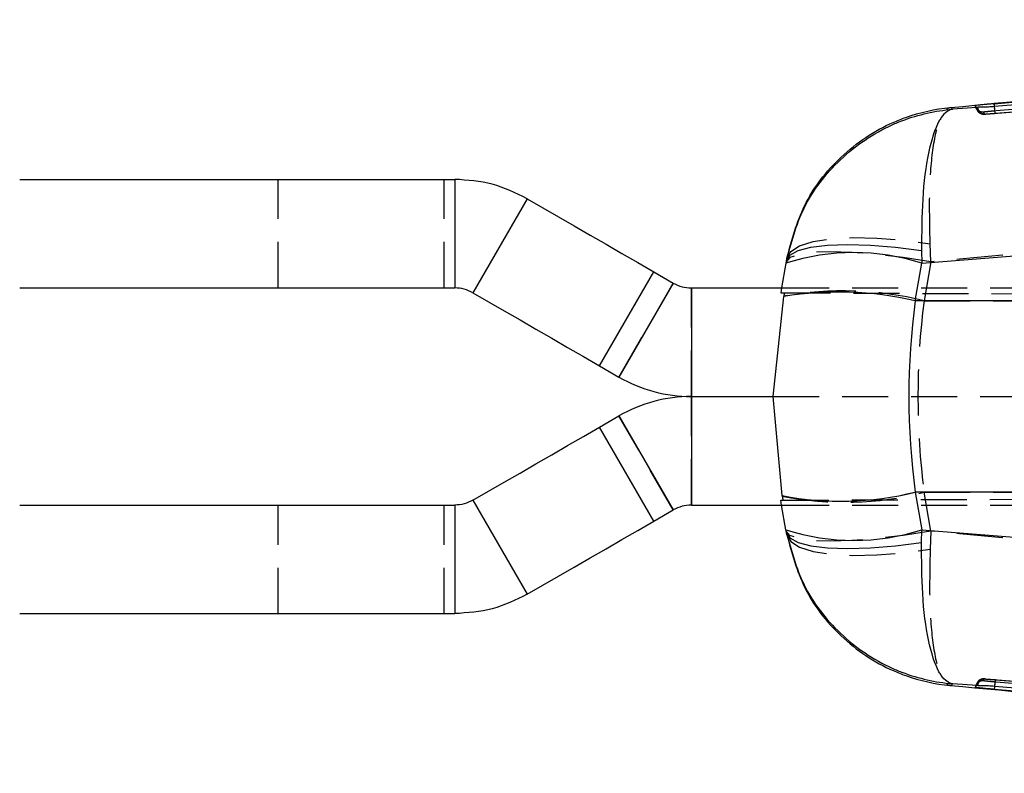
# Model space of a CAD drawing. Extents: x 82 to 397, y 14 to 279.
# Tile 8 of 38: x 220 to 248, y 128 to 149. Entities that reach past the tile are written whole.
import ezdxf

# ---------------------------------------------------------------- set-up
doc = ezdxf.new("R2010")
doc.units = 0
doc.linetypes.add('HIDDEN', pattern=[1.905, 1.27, -0.635])
doc.layers.get('0').update_dxf_attribs({"linetype": 'CONTINUOUS'})

msp = doc.modelspace()

# ---------------------------------------------------------------- linework, layer by layer
at = {"color": 7, "linetype": 'CONTINUOUS'}
for p, q in [((273.2026, 148.7855), (247.2444, 146.4662)), ((246.7598, 146.3629), (246.0963, 146.31)), ((246.7494, 146.3628), (246.7598, 146.3629)), ((246.786, 146.3637), (246.7598, 146.3629)), ((247.2444, 146.4662), (247.2159, 146.4636)), ((247.2444, 146.4652), (247.2444, 146.4662)), ((247.2444, 146.4652), (247.245, 146.4652)), ((245.2429, 142.0555), (278.7325, 144.7423)), ((220.3209, 144.3744), (232.3411, 144.3744)), ((232.3411, 144.3744), (232.3411, 141.3744)), ((234.3411, 143.8385), (232.8411, 141.2405)), ((245.2361, 142.4045), (245.2429, 142.0555)), ((241.4903, 142.0563), (241.37, 141.3744)), ((241.5028, 142.1272), (241.4903, 142.0563)), ((245.0598, 141.0174), (245.2429, 142.0555)), ((236.3386, 139.2212), (237.8386, 141.8193)), ((237.8386, 141.8193), (238.377, 141.5084)), ((238.377, 141.5084), (236.877, 138.9103)), ((220.3209, 141.3744), (232.3411, 141.3744)), ((238.877, 141.3744), (238.877, 138.3744)), ((238.877, 141.3744), (241.4162, 141.3744)), ((241.1391, 138.3744), (241.4269, 141.138)), ((241.4269, 141.138), (241.4276, 141.1413)), ((245.0598, 141.0174), (245.0594, 141.015)), ((278.9747, 141.015), (245.0594, 141.015)), ((236.3386, 139.2212), (236.877, 138.9103)), ((238.877, 138.3744), (241.1391, 138.3744)), ((238.877, 138.3744), (238.877, 135.3744)), ((241.3838, 135.635), (241.1391, 138.3744)), ((236.3386, 137.5277), (236.877, 137.8385)), ((236.877, 137.8385), (238.377, 135.2405)), ((237.8386, 134.9296), (236.3386, 137.5277)), ((278.9747, 135.7339), (245.0594, 135.7339)), ((245.0594, 135.7339), (245.0598, 135.7315)), ((232.8411, 135.5084), (234.3411, 132.9103)), ((241.3845, 135.6317), (241.3838, 135.635)), ((241.3895, 135.5076), (241.4084, 135.5077)), ((245.0598, 135.7315), (245.2429, 134.6934)), ((220.3209, 135.3744), (232.3411, 135.3744)), ((232.3411, 135.3744), (232.3411, 132.3744)), ((237.8386, 134.9296), (238.377, 135.2405)), ((238.877, 135.3744), (241.4162, 135.3744)), ((241.4903, 134.6926), (241.37, 135.3744)), ((241.5028, 134.6216), (241.4903, 134.6926)), ((245.2361, 134.3444), (245.2429, 134.6934)), ((245.2429, 134.6934), (278.7325, 132.0066)), ((220.3209, 132.3744), (232.3411, 132.3744)), ((246.7598, 130.386), (246.0963, 130.4389)), ((246.7494, 130.3861), (246.7598, 130.386)), ((246.786, 130.3852), (246.7598, 130.386)), ((247.2444, 130.2827), (247.2159, 130.2853)), ((247.2444, 130.2837), (247.245, 130.2837)), ((247.2444, 130.2837), (247.2444, 130.2827)), ((273.2026, 127.9634), (247.2444, 130.2827))]:
    msp.add_line(p, q, dxfattribs=at)
at = {"color": 7, "linetype": 'HIDDEN'}
for p, q in [((246.9903, 146.1783), (259.9731, 147.2168)), ((247.274, 146.1997), (259.9731, 147.2168)), ((227.4638, 141.3744), (227.4638, 144.3744)), ((232.0487, 141.3744), (232.0487, 144.3744)), ((245.4953, 142.0946), (245.4752, 142.5913)), ((245.4953, 142.0946), (245.3055, 141.0182)), ((236.877, 138.9103), (238.377, 141.5084)), ((238.877, 138.3744), (238.877, 141.3744)), ((241.37, 141.3744), (241.3466, 141.2415)), ((241.3466, 141.2415), (241.3895, 141.2413)), ((241.4162, 141.3744), (289.915, 141.3744)), ((241.4489, 141.241), (286.2998, 141.0453)), ((245.3055, 141.0182), (270.2485, 141.0182)), ((238.877, 135.3744), (238.877, 138.3744)), ((241.1391, 138.3744), (241.1373, 138.3744)), ((241.1391, 138.3744), (286.2998, 138.3744)), ((241.1391, 138.3744), (289.915, 138.3744)), ((238.377, 135.2405), (236.877, 137.8385)), ((241.37, 135.3744), (241.3466, 135.5074)), ((241.4084, 135.5077), (286.7302, 135.7055)), ((245.4953, 134.6543), (245.3055, 135.7307)), ((245.3055, 135.7307), (270.2485, 135.7307)), ((227.4638, 132.3744), (227.4638, 135.3744)), ((232.0487, 132.3744), (232.0487, 135.3744)), ((241.4162, 135.3744), (289.915, 135.3744)), ((245.4953, 134.6543), (245.4752, 134.1576)), ((246.9903, 130.5706), (259.9731, 129.5321)), ((247.274, 130.5492), (259.9731, 129.5321))]:
    msp.add_line(p, q, dxfattribs=at)
at = {"color": 8, "linetype": 'CONTINUOUS'}
for p, q in [((247.245, 146.4652), (248.4371, 146.5727)), ((247.245, 130.2837), (248.3472, 130.1843))]:
    msp.add_line(p, q, dxfattribs=at)
at = {"color": 7, "linetype": 'CONTINUOUS', "flags": 128}
for points in [[(259.9497, 147.4095), (259.577, 147.3794), (257.9594, 147.2488), (251.4892, 146.7263), (247.2514, 146.3843)], [(234.3411, 143.8385), (234.7733, 143.589), (235.2075, 143.3383), (235.6434, 143.0866), (236.0808, 142.8341), (236.5192, 142.581), (236.9585, 142.3274), (237.3984, 142.0734), (237.8386, 141.8193)], [(241.5028, 142.1272), (241.5989, 142.2816), (241.8253, 142.4072), (242.1745, 142.4998), (242.6349, 142.5565), (243.1911, 142.5753), (243.8244, 142.5556), (244.5137, 142.498), (245.2361, 142.4045)], [(232.8411, 141.2405), (233.2733, 140.9909), (233.7075, 140.7402), (234.1434, 140.4886), (234.5808, 140.2361), (235.0192, 139.9829), (235.4585, 139.7293), (235.8984, 139.4753), (236.3386, 139.2212)], [(241.3895, 141.2413), (241.3922, 141.2413), (241.4489, 141.241)], [(232.8411, 135.5084), (233.2733, 135.758), (233.7075, 136.0087), (234.1434, 136.2603), (234.5808, 136.5128), (235.0192, 136.766), (235.4585, 137.0196), (235.8984, 137.2736), (236.3386, 137.5277)], [(234.3411, 132.9103), (234.7733, 133.1599), (235.2075, 133.4106), (235.6434, 133.6623), (236.0808, 133.9147), (236.5192, 134.1679), (236.9585, 134.4215), (237.3984, 134.6755), (237.8386, 134.9296)], [(241.5028, 134.6216), (241.5989, 134.4673), (241.8253, 134.3417), (242.1745, 134.249), (242.6349, 134.1924), (243.1911, 134.1736), (243.8244, 134.1933), (244.5137, 134.2509), (245.2361, 134.3444)], [(259.9497, 129.3394), (259.577, 129.3695), (257.9594, 129.5001), (251.4892, 130.0226), (247.2514, 130.3646)]]:
    msp.add_lwpolyline(points, dxfattribs=at)
at = {"color": 7, "linetype": 'HIDDEN', "flags": 128}
for points in [[(246.7982, 146.2469), (246.7982, 146.2469), (246.7982, 146.2469), (246.7982, 146.2469), (246.7982, 146.2469), (246.7982, 146.2469), (246.7982, 146.2469), (246.7982, 146.2469), (246.7982, 146.2469), (246.8582, 146.1995), (246.8749, 146.1926)], [(241.5149, 142.1959), (241.6216, 142.3833), (241.8673, 142.5387), (242.2433, 142.6567), (242.7362, 142.733), (243.3282, 142.765), (243.9984, 142.7514), (244.7226, 142.6928), (245.4752, 142.5913)], [(245.4953, 142.0946), (244.7297, 142.2125), (243.9925, 142.2999), (243.3107, 142.3537), (242.7098, 142.3719), (242.2118, 142.3537), (241.8353, 142.2999), (241.594, 142.2125), (241.497, 142.0946)], [(241.3466, 135.5074), (241.3535, 135.5075), (241.3741, 135.5076), (241.3895, 135.5076)], [(245.4953, 134.6543), (244.7297, 134.5364), (243.9925, 134.449), (243.3107, 134.3952), (242.7098, 134.377), (242.2118, 134.3952), (241.8353, 134.449), (241.594, 134.5364), (241.497, 134.6543)], [(241.5149, 134.553), (241.6216, 134.3656), (241.8673, 134.2102), (242.2433, 134.0922), (242.7362, 134.0159), (243.3282, 133.9839), (243.9984, 133.9975), (244.7226, 134.0561), (245.4752, 134.1576)], [(246.968, 130.5716), (246.9283, 130.5709), (246.8919, 130.5632)]]:
    msp.add_lwpolyline(points, dxfattribs=at)
at = {"color": 7, "linetype": 'HIDDEN'}
for centre, radius, start, end in [((246.9517, 146.3797), 0.203, 184.77751, 274.59553), ((246.9813, 146.3737), 0.1956, 182.92209, 272.62306), ((243.0564, 131.9537), 9.3394, 76.06457, 100.03136), ((243.1186, 144.0773), 8.6284, 258.41459, 284.68193), ((246.9813, 130.3752), 0.1956, 87.37694, 177.07791), ((246.9517, 130.3692), 0.203, 131.77664, 175.22318)]:
    msp.add_arc(centre, radius, start, end, dxfattribs=at)
at = {"color": 7, "linetype": 'CONTINUOUS'}
for centre, radius, start, end in [((243.3652, 136.2337), 6.1171, 72.12413, 107.84911), ((238.877, 142.3744), 1, 240, 270), ((242.9353, 131.9909), 9.2706, 76.7548, 99.36414), ((242.9336, 131.9916), 9.2729, 76.74427, 99.34662), ((238.877, 142.3744), 4, 240, 270), ((238.877, 134.3744), 4, 90, 120), ((242.9973, 144.0144), 8.5334, 259.10091, 283.98393), ((242.9958, 144.0128), 8.5346, 259.11691, 283.99514), ((238.877, 134.3744), 1, 90, 120), ((243.3652, 140.5152), 6.1171, 252.15089, 287.87587)]:
    msp.add_arc(centre, radius, start, end, dxfattribs=at)
for centre, major_axis, ratio, start_param, end_param in [((244.3912, 135.1275), (4.4185, 24.9568), 0.1601886, 1.3517692, 1.3558856), ((256.3009, 138.3744), (0, 15.225), 0.7497201, 1.3964826, 1.7451101), ((243.9692, 144.0144), (-7.6137, 43.3621), 0.0922166, 1.7491238, 1.7520386)]:
    msp.add_ellipse(centre, major_axis=major_axis, ratio=ratio, start_param=start_param, end_param=end_param, dxfattribs=at)
at = {"color": 7, "linetype": 'HIDDEN'}
for centre, major_axis, ratio, start_param, end_param in [((244.4472, 135.445), (4.1562, 23.4693), 0.17034, 1.3515258, 1.3555087), ((256.3009, 138.3744), (0, 15.225), 0.7333333, 1.3962634, 1.7453293), ((244.1052, 143.2432), (-6.8477, 39.0179), 0.1024853, 1.7492994, 1.7523574)]:
    msp.add_ellipse(centre, major_axis=major_axis, ratio=ratio, start_param=start_param, end_param=end_param, dxfattribs=at)
for points, knots in [([(273.2196, 148.5771), (267.2137, 148.0475), (258.5607, 147.2846), (249.9094, 146.5024), (247.2628, 146.2631)], [0, 0, 0, 0, 0.6940826, 1, 1, 1, 1]), ([(245.4752, 142.5913), (245.4641, 143.0725), (245.4408, 144.0887), (245.5431, 145.3309), (245.697, 145.9521), (245.8682, 146.2796), (245.9647, 146.3559), (246.0441, 146.3605), (246.045, 146.3605)], [0, 0, 0, 0, 0.2296997, 0.4851067, 0.7484825, 0.8047735, 0.9977942, 1, 1, 1, 1]), ([(246.9428, 146.2313), (246.9288, 146.2308), (246.9006, 146.23), (246.8592, 146.2398), (246.8207, 146.2573), (246.7866, 146.2825), (246.7585, 146.3141), (246.7375, 146.3509), (246.7262, 146.3852), (246.7234, 146.4067), (246.7225, 146.4143)], [0, 0, 0, 0, 0.1325187, 0.2650396, 0.3975554, 0.5300677, 0.6625886, 0.7951037, 0.9276249, 1, 1, 1, 1]), ([(247.274, 146.1997), (247.2728, 146.2025), (247.2703, 146.2081), (247.264, 146.2548), (247.2573, 146.317), (247.2533, 146.3638), (247.2515, 146.3843)], [0, 0, 0, 0, 0.2645282, 0.5290549, 0.7935831, 1, 1, 1, 1]), ([(247.2628, 146.2631), (247.2627, 146.2651), (247.2624, 146.2686), (247.2602, 146.2951), (247.257, 146.3316), (247.2538, 146.3672), (247.2525, 146.3822)], [0, 0, 0, 0, 0.2705655, 0.4853433, 0.7829659, 1, 1, 1, 1]), ([(246.8749, 146.1926), (246.8801, 146.1903), (246.895, 146.1837), (246.9182, 146.1789), (246.9396, 146.1768), (246.9509, 146.1766), (246.9574, 146.1766), (246.965, 146.1768), (246.9752, 146.1773), (246.9891, 146.1782), (246.9978, 146.1788)], [0, 0, 0, 0, 0.0819889, 0.235112, 0.3393999, 0.3947489, 0.4424039, 0.5159555, 0.6982524, 1, 1, 1, 1]), ([(247.2628, 146.2631), (247.2391, 146.2609), (247.1797, 146.2555), (247.09, 146.247), (247.0088, 146.239), (246.9535, 146.2331), (246.9464, 146.2319), (246.9428, 146.2313)], [0, 0, 0, 0, 0.1418486, 0.3564569, 0.5704812, 0.7858715, 1, 1, 1, 1]), ([(246.9428, 146.2313), (246.9433, 146.2302), (246.9456, 146.2247), (246.9539, 146.2052), (246.9619, 146.1894), (246.968, 146.1773)], [0, 0, 0, 0, 0.0545865, 0.2729328, 1, 1, 1, 1]), ([(246.968, 146.1773), (246.971, 146.1773), (246.9745, 146.1773), (246.9885, 146.1782), (246.9903, 146.1783)], [0, 0, 0, 0, 0.8727307, 1, 1, 1, 1]), ([(246.9903, 146.1783), (246.9963, 146.1787), (247.0169, 146.1801), (247.0736, 146.1842), (247.1666, 146.1912), (247.2382, 146.1969), (247.274, 146.1997)], [0, 0, 0, 0, 0.1212783, 0.4134937, 0.7070962, 1, 1, 1, 1]), ([(270.2485, 144.3177), (264.1052, 143.7751), (255.853, 143.0462), (247.6035, 142.2883), (245.4953, 142.0946)], [0, 0, 0, 0, 0.7444504, 1, 1, 1, 1]), ([(270.2485, 132.4312), (264.1052, 132.9738), (255.853, 133.7027), (247.6035, 134.4606), (245.4953, 134.6543)], [0, 0, 0, 0, 0.7444504, 1, 1, 1, 1]), ([(245.4752, 134.1576), (245.4641, 133.6764), (245.4408, 132.6602), (245.5431, 131.418), (245.697, 130.7967), (245.8682, 130.4692), (245.9647, 130.393), (246.0441, 130.3884), (246.045, 130.3884)], [0, 0, 0, 0, 0.2296997, 0.4851067, 0.7484825, 0.8047735, 0.9977942, 1, 1, 1, 1]), ([(246.9853, 130.5709), (246.9803, 130.5712), (246.9699, 130.5718), (246.9628, 130.5722), (246.9524, 130.5723), (246.9387, 130.5721), (246.9128, 130.5694), (246.8794, 130.5604), (246.8465, 130.5437), (246.8258, 130.5295), (246.8176, 130.5214), (246.8166, 130.5205)], [0, 0, 0, 0, 0.1540896, 0.3196462, 0.3761681, 0.4316805, 0.5330605, 0.6943467, 0.8568825, 0.9842791, 1, 1, 1, 1]), ([(246.9428, 130.5176), (246.9433, 130.5187), (246.9456, 130.5242), (246.9539, 130.5437), (246.9619, 130.5595), (246.968, 130.5716)], [0, 0, 0, 0, 0.0545865, 0.2729328, 1, 1, 1, 1]), ([(246.968, 130.5716), (246.971, 130.5716), (246.9745, 130.5715), (246.9885, 130.5707), (246.9903, 130.5706)], [0, 0, 0, 0, 0.8727307, 1, 1, 1, 1]), ([(246.9903, 130.5706), (246.9963, 130.5702), (247.0169, 130.5688), (247.0736, 130.5647), (247.1666, 130.5577), (247.2382, 130.552), (247.274, 130.5492)], [0, 0, 0, 0, 0.1212783, 0.4134937, 0.7070962, 1, 1, 1, 1]), ([(246.9428, 130.5176), (246.9288, 130.5181), (246.9006, 130.5189), (246.8593, 130.5091), (246.8207, 130.4916), (246.7866, 130.4664), (246.7585, 130.4348), (246.7375, 130.398), (246.7262, 130.3637), (246.7234, 130.3422), (246.7225, 130.3346)], [0, 0, 0, 0, 0.1325167, 0.26502375, 0.3975466, 0.53005684, 0.66257213, 0.79508216, 0.92759367, 1, 1, 1, 1]), ([(247.2628, 130.4858), (247.2391, 130.488), (247.1797, 130.4934), (247.09, 130.5019), (247.0088, 130.5099), (246.9535, 130.5158), (246.9464, 130.517), (246.9428, 130.5176)], [0, 0, 0, 0, 0.1418486, 0.3564569, 0.5704812, 0.7858715, 1, 1, 1, 1]), ([(247.2742, 130.5492), (247.2729, 130.5464), (247.2703, 130.5408), (247.2638, 130.4941), (247.2571, 130.4319), (247.2531, 130.3851), (247.2513, 130.3646)], [0, 0, 0, 0, 0.264529, 0.5290574, 0.7935829, 1, 1, 1, 1]), ([(247.2628, 130.4858), (247.2627, 130.4838), (247.2624, 130.4802), (247.2602, 130.4538), (247.257, 130.4173), (247.2538, 130.3817), (247.2525, 130.3667)], [0, 0, 0, 0, 0.2705655, 0.4853433, 0.7829659, 1, 1, 1, 1]), ([(273.2196, 128.1718), (267.2137, 128.7014), (258.5607, 129.4643), (249.9094, 130.2465), (247.2628, 130.4858)], [0, 0, 0, 0, 0.6940826, 1, 1, 1, 1])]:
    msp.add_open_spline(points, degree=3, knots=knots, dxfattribs=at)
at = {"color": 7, "linetype": 'CONTINUOUS'}
for points, knots in [([(246.045, 146.3605), (247.8166, 146.523), (252.9885, 146.9975), (258.1625, 147.4546), (261.5641, 147.7551)], [0, 0, 0, 0, 0.3425433, 1, 1, 1, 1]), ([(241.5149, 142.1959), (241.6485, 142.6916), (241.9306, 143.7385), (242.9699, 145.0742), (244.0344, 145.7864), (245.0738, 146.2005), (245.6165, 146.3212), (246.0403, 146.3601), (246.045, 146.3605)], [0, 0, 0, 0, 0.2296879, 0.4850955, 0.7484205, 0.8047696, 0.9977948, 1, 1, 1, 1]), ([(246.0963, 146.31), (246.0885, 146.3176), (246.0731, 146.3329), (246.0544, 146.3513), (246.045, 146.3605)], [0, 0, 0, 0, 0.502233, 1, 1, 1, 1]), ([(247.2159, 146.4636), (247.1576, 146.4582), (247.041, 146.4474), (246.8896, 146.4328), (246.7789, 146.4215), (246.7282, 146.4158), (246.7239, 146.4147), (246.7225, 146.4143)], [0, 0, 0, 0, 0.2226231, 0.4452342, 0.6676389, 0.8896759, 1, 1, 1, 1]), ([(246.7225, 146.4143), (246.7229, 146.4132), (246.7254, 146.408), (246.7344, 146.3894), (246.7429, 146.3743), (246.7494, 146.3628)], [0, 0, 0, 0, 0.0545861, 0.2729309, 1, 1, 1, 1]), ([(247.2514, 146.3843), (247.1946, 146.3802), (247.0795, 146.3719), (246.9277, 146.3664), (246.8318, 146.3646), (246.7969, 146.3639), (246.786, 146.3637)], [0, 0, 0, 0, 0.2842049, 0.5759996, 0.867824, 1, 1, 1, 1]), ([(247.2159, 146.4636), (247.2254, 146.4641), (247.2349, 146.4646), (247.2444, 146.4652), (247.2444, 146.4652)], [0, 0, 0, 0, 0.9977813, 1, 1, 1, 1]), ([(247.2525, 146.3822), (247.252, 146.3875), (247.2498, 146.4123), (247.2471, 146.4419), (247.245, 146.4652)], [0, 0, 0, 0, 0.2130824, 1, 1, 1, 1]), ([(241.5028, 142.1272), (241.6366, 142.6238), (241.9174, 143.6664), (242.9508, 145.0012), (243.9933, 145.7064), (245.0527, 146.1422), (245.6234, 146.2711), (246.0915, 146.3096), (246.0963, 146.31)], [0, 0, 0, 0, 0.2280193, 0.4787227, 0.7390196, 0.7867429, 0.9978108, 1, 1, 1, 1]), ([(246.0963, 146.31), (246.0952, 146.3098), (245.984, 146.2979), (245.8534, 146.2016), (245.6229, 145.8274), (245.4129, 145.184), (245.2433, 143.9133), (245.2384, 142.8913), (245.2361, 142.4045)], [0, 0, 0, 0, 0.0021892, 0.2132562, 0.2609679, 0.5212747, 0.7719781, 1, 1, 1, 1]), ([(234.3411, 143.8385), (234.0254, 143.9937), (233.394, 144.304), (232.6921, 144.351), (232.3411, 144.3744)], [0, 0, 0, 0, 0.4999998, 1, 1, 1, 1]), ([(241.5149, 142.1959), (241.5126, 142.1831), (241.5081, 142.1573), (241.5045, 142.1373), (241.5028, 142.1272)], [0, 0, 0, 0, 0.500831, 1, 1, 1, 1]), ([(232.8411, 141.2405), (232.7622, 141.2793), (232.6043, 141.3568), (232.4288, 141.3686), (232.3411, 141.3744)], [0, 0, 0, 0, 0.5000025, 1, 1, 1, 1]), ([(232.8411, 135.5084), (232.7622, 135.4696), (232.6043, 135.3921), (232.4288, 135.3803), (232.3411, 135.3744)], [0, 0, 0, 0, 0.5000025, 1, 1, 1, 1]), ([(241.5028, 134.6216), (241.6366, 134.1251), (241.9174, 133.0825), (242.9508, 131.7477), (243.9933, 131.0425), (245.0527, 130.6067), (245.6234, 130.4778), (246.0915, 130.4393), (246.0963, 130.4389)], [0, 0, 0, 0, 0.2280193, 0.4787227, 0.7390196, 0.7867429, 0.9978108, 1, 1, 1, 1]), ([(241.5149, 134.553), (241.5126, 134.5658), (241.5081, 134.5915), (241.5045, 134.6116), (241.5028, 134.6216)], [0, 0, 0, 0, 0.500831, 1, 1, 1, 1]), ([(241.5149, 134.553), (241.6485, 134.0573), (241.9306, 133.0104), (242.9699, 131.6747), (244.0344, 130.9625), (245.0738, 130.5484), (245.6165, 130.4277), (246.0403, 130.3888), (246.045, 130.3884)], [0, 0, 0, 0, 0.2296879, 0.4850955, 0.7484205, 0.8047696, 0.9977948, 1, 1, 1, 1]), ([(246.0963, 130.4389), (246.0952, 130.439), (245.984, 130.451), (245.8534, 130.5473), (245.6229, 130.9215), (245.4129, 131.5649), (245.2433, 132.8356), (245.2384, 133.8576), (245.2361, 134.3444)], [0, 0, 0, 0, 0.0021892, 0.2132562, 0.2609679, 0.5212747, 0.7719781, 1, 1, 1, 1]), ([(234.3411, 132.9103), (234.0254, 132.7552), (233.394, 132.4449), (232.6921, 132.3979), (232.3411, 132.3744)], [0, 0, 0, 0, 0.4999998, 1, 1, 1, 1]), ([(246.0963, 130.4389), (246.0885, 130.4313), (246.0731, 130.416), (246.0544, 130.3976), (246.045, 130.3884)], [0, 0, 0, 0, 0.502233, 1, 1, 1, 1]), ([(246.045, 130.3884), (247.8165, 130.225), (250.156, 130.0093), (252.4965, 129.8014), (253.0647, 129.751)], [0, 0, 0, 0, 0.7572172, 1, 1, 1, 1]), ([(246.7225, 130.3346), (246.7229, 130.3356), (246.7254, 130.3409), (246.7344, 130.3595), (246.7429, 130.3746), (246.7494, 130.3861)], [0, 0, 0, 0, 0.0545861, 0.2729309, 1, 1, 1, 1]), ([(247.2159, 130.2853), (247.1576, 130.2907), (247.041, 130.3015), (246.8896, 130.3161), (246.7789, 130.3274), (246.7282, 130.3331), (246.7239, 130.3342), (246.7225, 130.3346)], [0, 0, 0, 0, 0.2226231, 0.4452342, 0.6676389, 0.8896759, 1, 1, 1, 1]), ([(247.2514, 130.3646), (247.1946, 130.3687), (247.0795, 130.377), (246.9277, 130.3825), (246.8318, 130.3843), (246.7969, 130.385), (246.786, 130.3852)], [0, 0, 0, 0, 0.2842049, 0.5759996, 0.867824, 1, 1, 1, 1]), ([(247.2525, 130.3667), (247.252, 130.3614), (247.2498, 130.3366), (247.2471, 130.307), (247.245, 130.2837)], [0, 0, 0, 0, 0.2130824, 1, 1, 1, 1]), ([(247.2159, 130.2853), (247.2254, 130.2848), (247.2349, 130.2843), (247.2444, 130.2837), (247.2444, 130.2837)], [0, 0, 0, 0, 0.9977813, 1, 1, 1, 1])]:
    msp.add_open_spline(points, degree=3, knots=knots, dxfattribs=at)

doc.saveas('drawing.dxf')
